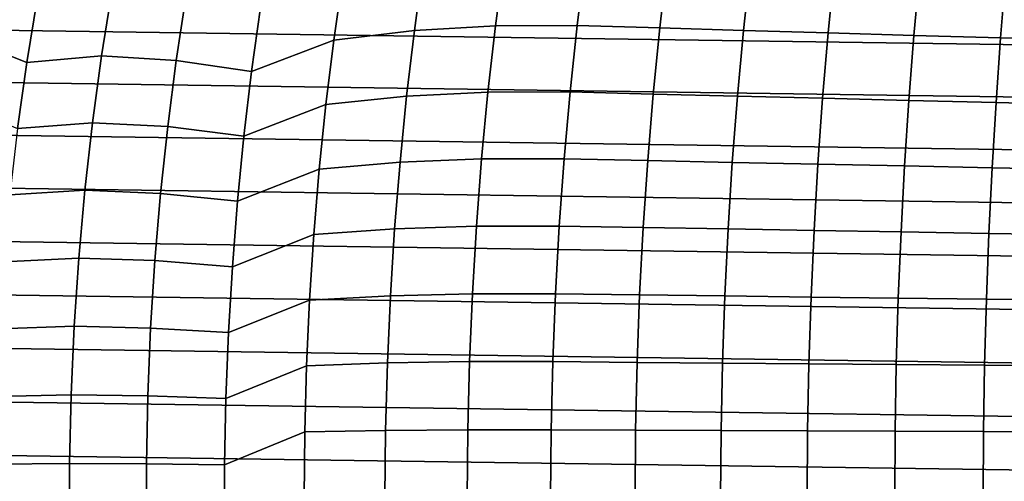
# Model space of a CAD drawing. Header units: metres. Extents: x -25 to 132, y -25 to 25.
# Tile 24 of 256: x -14 to -1, y 0 to 6. Entities that reach past the tile are written whole.
import ezdxf

# ---------------------------------------------------------------- set-up
doc = ezdxf.new("R2010")
doc.units = ezdxf.units.M
doc.layers.add('solid_12_061_071_XXX', color=7, linetype='CONTINUOUS')

msp = doc.modelspace()

# ---------------------------------------------------------------- linework, layer by layer
at = {"layer": 'solid_12_061_071_XXX'}
for points in [[(-8.679622, 6.928451, 129.681717), (-9.726021, 6.785297, 129.108627), (-9.843551, 5.956314, 129.303635), (-8.795629, 6.082472, 129.886566)], [(-7.629034, 6.997492, 130.244965), (-8.679622, 6.928451, 129.681717), (-8.795629, 6.082472, 129.886566), (-7.740715, 6.143138, 130.455261)], [(-7.740715, 6.143138, 130.455261), (-6.677591, 6.145659, 131.008331), (-6.572435, 7.00074, 130.796661), (-7.629034, 6.997492, 130.244965)], [(-6.572435, 7.00074, 130.796661), (-6.677591, 6.145659, 131.008331), (-5.603233, 6.114195, 131.540024), (-5.505652, 6.965506, 131.329483)], [(-5.505652, 6.965506, 131.329483), (-5.603233, 6.114195, 131.540024), (-4.514379, 6.082087, 132.042282), (-4.424194, 6.929507, 131.833008)], [(-4.424194, 6.929507, 131.833008), (-4.514379, 6.082087, 132.042282), (-3.411783, 6.050014, 132.514526), (-3.328797, 6.893514, 132.306641)], [(-23.509344, 6.896427), (23.69665, 6.222437), (23.864689, 5.543162), (-23.696682, 6.222317)], [(-13.837387, 5.664766, 126.645821), (-13.697186, 6.514077, 126.461716), (-14.566492, 6.852587, 125.637405), (-14.719546, 6.017817, 125.827469)], [(-3.328797, 6.893514, 132.306641), (-3.411783, 6.050014, 132.514526), (-2.296286, 6.017985, 132.956406), (-2.220307, 6.857536, 132.75)], [(-2.220307, 6.857536, 132.75), (-2.296286, 6.017985, 132.956406), (-1.168747, 5.985916, 133.367569), (-1.099588, 6.821479, 133.16275)], [(-1.099588, 6.821479, 133.16275), (-1.168747, 5.985916, 133.367569), (-0.030017, 5.953928, 133.747681), (0.032506, 6.785482, 133.544525)], [(-9.726021, 6.785297, 129.108627), (-10.796822, 6.381965, 128.568695), (-10.913048, 5.548068, 128.750214), (-9.843551, 5.956314, 129.303635)], [(-12.725802, 6.614786, 127.156151), (-13.697186, 6.514077, 126.461716), (-13.837387, 5.664766, 126.645821), (-12.863837, 5.752578, 127.347984)], [(-11.892695, 5.693144, 128.053818), (-11.763918, 6.547344, 127.864212), (-12.725802, 6.614786, 127.156151), (-12.863837, 5.752578, 127.347984)], [(-10.913048, 5.548068, 128.750214), (-10.796822, 6.381965, 128.568695), (-11.763918, 6.547344, 127.864212), (-11.892695, 5.693144, 128.053818)], [(-23.696682, 6.222317), (23.864689, 5.543162), (24.013304, 4.859128), (-23.864716, 5.543043)], [(-8.795629, 6.082472, 129.886566), (-9.843551, 5.956314, 129.303635), (-9.945747, 5.119678, 129.47319), (-8.89651, 5.228483, 130.064682)], [(-7.740715, 6.143138, 130.455261), (-8.795629, 6.082472, 129.886566), (-8.89651, 5.228483, 130.064682), (-7.837836, 5.280672, 130.638123)], [(-7.837836, 5.280672, 130.638123), (-6.769032, 5.282594, 131.192368), (-6.677591, 6.145659, 131.008331), (-7.740715, 6.143138, 130.455261)], [(-6.677591, 6.145659, 131.008331), (-6.769032, 5.282594, 131.192368), (-5.68808, 5.255152, 131.723083), (-5.603233, 6.114195, 131.540024)], [(-5.603233, 6.114195, 131.540024), (-5.68808, 5.255152, 131.723083), (-4.592787, 5.227178, 132.224213), (-4.514379, 6.082087, 132.042282)], [(-4.514379, 6.082087, 132.042282), (-4.592787, 5.227178, 132.224213), (-3.483925, 5.199256, 132.695236), (-3.411783, 6.050014, 132.514526)], [(-3.411783, 6.050014, 132.514526), (-3.483925, 5.199256, 132.695236), (-2.36233, 5.171396, 133.135803), (-2.296286, 6.017985, 132.956406)], [(-13.957967, 4.807235, 126.804153), (-13.837387, 5.664766, 126.645821), (-14.719546, 6.017817, 125.827469), (-14.852674, 5.174356, 125.992783)], [(-9.843551, 5.956314, 129.303635), (-10.913048, 5.548068, 128.750214), (-11.012979, 4.706885, 128.906281), (-9.945747, 5.119678, 129.47319)], [(-2.296286, 6.017985, 132.956406), (-2.36233, 5.171396, 133.135803), (-1.228857, 5.143522, 133.545578), (-1.168747, 5.985916, 133.367569)], [(-1.168747, 5.985916, 133.367569), (-1.228857, 5.143522, 133.545578), (-0.084354, 5.115739, 133.924225), (-0.030017, 5.953928, 133.747681)], [(-12.863837, 5.752578, 127.347984), (-13.837387, 5.664766, 126.645821), (-13.957967, 4.807235, 126.804153), (-12.982561, 4.881922, 127.512978)], [(-12.003443, 4.830914, 128.216873), (-11.892695, 5.693144, 128.053818), (-12.863837, 5.752578, 127.347984), (-12.982561, 4.881922, 127.512978)], [(-11.012979, 4.706885, 128.906281), (-10.913048, 5.548068, 128.750214), (-11.892695, 5.693144, 128.053818), (-12.003443, 4.830914, 128.216873)], [(-23.864716, 5.543043), (24.013304, 4.859128), (24.142305, 4.171201), (-24.013327, 4.859009)], [(-7.837836, 5.280672, 130.638123), (-8.89651, 5.228483, 130.064682), (-8.98211, 4.367606, 130.21582), (-7.920247, 4.411231, 130.793289)], [(-7.920247, 4.411231, 130.793289), (-6.846621, 4.412664, 131.348526), (-6.769032, 5.282594, 131.192368), (-7.837836, 5.280672, 130.638123)], [(-6.769032, 5.282594, 131.192368), (-6.846621, 4.412664, 131.348526), (-5.760067, 4.389462, 131.878387), (-5.68808, 5.255152, 131.723083)], [(-5.68808, 5.255152, 131.723083), (-5.760067, 4.389462, 131.878387), (-4.659306, 4.365829, 132.37854), (-4.592787, 5.227178, 132.224213)], [(-8.89651, 5.228483, 130.064682), (-9.945747, 5.119678, 129.47319), (-10.032453, 4.276462, 129.617035), (-8.98211, 4.367606, 130.21582)], [(-4.592787, 5.227178, 132.224213), (-4.659306, 4.365829, 132.37854), (-3.545122, 4.342259, 132.848526), (-3.483925, 5.199256, 132.695236)], [(-3.483925, 5.199256, 132.695236), (-3.545122, 4.342259, 132.848526), (-2.418351, 4.318755, 133.287964), (-2.36233, 5.171396, 133.135803)], [(-2.36233, 5.171396, 133.135803), (-2.418351, 4.318755, 133.287964), (-1.27984, 4.295256, 133.696548), (-1.228857, 5.143522, 133.545578)], [(-1.228857, 5.143522, 133.545578), (-1.27984, 4.295256, 133.696548), (-0.130437, 4.271848, 134.073959), (-0.084354, 5.115739, 133.924225)], [(-9.945747, 5.119678, 129.47319), (-11.012979, 4.706885, 128.906281), (-11.096451, 3.859516, 129.036636), (-10.032453, 4.276462, 129.617035)], [(-12.982561, 4.881922, 127.512978), (-13.957967, 4.807235, 126.804153), (-14.058713, 3.942721, 126.93644), (-13.081763, 4.00409, 127.650833)], [(-12.09597, 3.961866, 128.353088), (-12.003443, 4.830914, 128.216873), (-12.982561, 4.881922, 127.512978), (-13.081763, 4.00409, 127.650833)], [(-24.013327, 4.859009), (24.142305, 4.171201), (24.251619, 3.479776), (-24.142324, 4.171089)], [(-11.096451, 3.859516, 129.036636), (-11.012979, 4.706885, 128.906281), (-12.003443, 4.830914, 128.216873), (-12.09597, 3.961866, 128.353088)], [(-8.98211, 4.367606, 130.21582), (-10.032453, 4.276462, 129.617035), (-10.103539, 3.427748, 129.73497), (-9.052295, 3.500973, 130.339737)], [(-7.920247, 4.411231, 130.793289), (-8.98211, 4.367606, 130.21582), (-9.052295, 3.500973, 130.339737), (-7.987817, 3.535961, 130.920502)], [(-7.987817, 3.535961, 130.920502), (-6.910234, 3.536997, 131.476562), (-6.846621, 4.412664, 131.348526), (-7.920247, 4.411231, 130.793289)], [(-6.846621, 4.412664, 131.348526), (-6.910234, 3.536997, 131.476562), (-5.819085, 3.518218, 132.005722), (-5.760067, 4.389462, 131.878387)], [(-5.760067, 4.389462, 131.878387), (-5.819085, 3.518218, 132.005722), (-4.713838, 3.499103, 132.505066), (-4.659306, 4.365829, 132.37854)], [(-4.659306, 4.365829, 132.37854), (-4.713838, 3.499103, 132.505066), (-3.595289, 3.480049, 132.974182), (-3.545122, 4.342259, 132.848526)], [(-10.032453, 4.276462, 129.617035), (-11.096451, 3.859516, 129.036636), (-11.163362, 3.007082, 129.141129), (-10.103539, 3.427748, 129.73497)], [(-3.545122, 4.342259, 132.848526), (-3.595289, 3.480049, 132.974182), (-2.464271, 3.46106, 133.412689), (-2.418351, 4.318755, 133.287964)], [(-2.418351, 4.318755, 133.287964), (-2.464271, 3.46106, 133.412689), (-1.321628, 3.442084, 133.820297), (-1.27984, 4.295256, 133.696548)], [(-1.27984, 4.295256, 133.696548), (-1.321628, 3.442084, 133.820297), (-0.168207, 3.423193, 134.196671), (-0.130437, 4.271848, 134.073959)], [(-24.142324, 4.171089), (24.251619, 3.479776), (24.341085, 2.785904), (-24.251635, 3.479677)], [(-13.081763, 4.00409, 127.650833), (-14.058713, 3.942721, 126.93644), (-14.139484, 3.072485, 127.042496), (-13.161298, 3.120378, 127.761353)], [(-12.170147, 3.08723, 128.462296), (-12.09597, 3.961866, 128.353088), (-13.081763, 4.00409, 127.650833), (-13.161298, 3.120378, 127.761353)], [(-11.163362, 3.007082, 129.141129), (-11.096451, 3.859516, 129.036636), (-12.09597, 3.961866, 128.353088), (-12.170147, 3.08723, 128.462296)], [(-24.251635, 3.479677), (24.341085, 2.785904), (24.410671, 2.090264), (-24.341095, 2.785823)], [(-9.052295, 3.500973, 130.339737), (-10.103539, 3.427748, 129.73497), (-10.158932, 2.574641, 129.826874), (-9.106984, 2.62974, 130.436279)], [(-7.987817, 3.535961, 130.920502), (-9.052295, 3.500973, 130.339737), (-9.106984, 2.62974, 130.436279), (-8.04047, 2.656032, 131.019638)], [(-8.04047, 2.656032, 131.019638), (-6.959803, 2.656745, 131.576309), (-6.910234, 3.536997, 131.476562), (-7.987817, 3.535961, 130.920502)], [(-6.910234, 3.536997, 131.476562), (-6.959803, 2.656745, 131.576309), (-5.86507, 2.642534, 132.104919), (-5.819085, 3.518218, 132.005722)], [(-5.819085, 3.518218, 132.005722), (-5.86507, 2.642534, 132.104919), (-4.756325, 2.628077, 132.603638), (-4.713838, 3.499103, 132.505066)], [(-4.713838, 3.499103, 132.505066), (-4.756325, 2.628077, 132.603638), (-3.634374, 2.613672, 133.072067), (-3.595289, 3.480049, 132.974182)], [(-3.595289, 3.480049, 132.974182), (-3.634374, 2.613672, 133.072067), (-2.500046, 2.599323, 133.509857), (-2.464271, 3.46106, 133.412689)], [(-2.464271, 3.46106, 133.412689), (-2.500046, 2.599323, 133.509857), (-1.354184, 2.58499, 133.916702), (-1.321628, 3.442084, 133.820297)], [(-10.103539, 3.427748, 129.73497), (-11.163362, 3.007082, 129.141129), (-11.213631, 2.150715, 129.21962), (-10.158932, 2.574641, 129.826874)], [(-1.321628, 3.442084, 133.820297), (-1.354184, 2.58499, 133.916702), (-0.197631, 2.570727, 134.292267), (-0.168207, 3.423193, 134.196671)], [(-13.161298, 3.120378, 127.761353), (-14.139484, 3.072485, 127.042496), (-14.200177, 2.197802, 127.122185), (-13.221062, 2.232097, 127.844398)], [(-12.225882, 2.208254, 128.544342), (-12.170147, 3.08723, 128.462296), (-13.161298, 3.120378, 127.761353), (-13.221062, 2.232097, 127.844398)], [(-11.213631, 2.150715, 129.21962), (-11.163362, 3.007082, 129.141129), (-12.170147, 3.08723, 128.462296), (-12.225882, 2.208254, 128.544342)], [(-24.341095, 2.785823), (24.410671, 2.090264), (24.460333, 1.393441), (-24.410677, 2.090204)], [(-10.158932, 2.574641, 129.826874), (-11.213631, 2.150715, 129.21962), (-11.24718, 1.291546, 129.272018), (-10.198555, 1.718246, 129.892593)], [(-9.106984, 2.62974, 130.436279), (-10.158932, 2.574641, 129.826874), (-10.198555, 1.718246, 129.892593), (-9.146107, 1.755064, 130.505356)], [(-8.04047, 2.656032, 131.019638), (-9.106984, 2.62974, 130.436279), (-9.146107, 1.755064, 130.505356), (-8.078135, 1.772616, 131.090546)], [(-8.078135, 1.772616, 131.090546), (-6.99526, 1.773061, 131.647675), (-6.959803, 2.656745, 131.576309), (-8.04047, 2.656032, 131.019638)], [(-6.959803, 2.656745, 131.576309), (-6.99526, 1.773061, 131.647675), (-5.897963, 1.763527, 132.175873), (-5.86507, 2.642534, 132.104919)], [(-5.86507, 2.642534, 132.104919), (-5.897963, 1.763527, 132.175873), (-4.786716, 1.753832, 132.674149), (-4.756325, 2.628077, 132.603638)], [(-4.756325, 2.628077, 132.603638), (-4.786716, 1.753832, 132.674149), (-3.66233, 1.744175, 133.14209), (-3.634374, 2.613672, 133.072067)], [(-3.634374, 2.613672, 133.072067), (-3.66233, 1.744175, 133.14209), (-2.525634, 1.734559, 133.579361), (-2.500046, 2.599323, 133.509857)], [(-2.500046, 2.599323, 133.509857), (-2.525634, 1.734559, 133.579361), (-1.377467, 1.724957, 133.985641), (-1.354184, 2.58499, 133.916702)], [(-1.354184, 2.58499, 133.916702), (-1.377467, 1.724957, 133.985641), (-0.218674, 1.715404, 134.360641), (-0.197631, 2.570727, 134.292267)], [(-13.221062, 2.232097, 127.844398), (-14.200177, 2.197802, 127.122185), (-14.240688, 1.319948, 127.175377), (-13.260955, 1.340558, 127.899834)], [(-12.263083, 1.326186, 128.599106), (-12.225882, 2.208254, 128.544342), (-13.221062, 2.232097, 127.844398), (-13.260955, 1.340558, 127.899834)], [(-11.24718, 1.291546, 129.272018), (-11.213631, 2.150715, 129.21962), (-12.225882, 2.208254, 128.544342), (-12.263083, 1.326186, 128.599106)], [(-24.410677, 2.090204), (24.460333, 1.393441), (24.49011, 0.696675), (-24.460337, 1.393403)], [(-10.198555, 1.718246, 129.892593), (-11.24718, 1.291546, 129.272018), (-11.263957, 0.430701, 129.298218), (-10.222342, 0.859668, 129.932068)], [(-9.146107, 1.755064, 130.505356), (-10.198555, 1.718246, 129.892593), (-10.222342, 0.859668, 129.932068), (-9.169595, 0.878102, 130.546814)], [(-8.078135, 1.772616, 131.090546), (-9.146107, 1.755064, 130.505356), (-9.169595, 0.878102, 130.546814), (-8.100749, 0.886885, 131.133118)], [(-8.100749, 0.886885, 131.133118), (-7.016549, 0.887098, 131.690506), (-6.99526, 1.773061, 131.647675), (-8.078135, 1.772616, 131.090546)], [(-6.99526, 1.773061, 131.647675), (-7.016549, 0.887098, 131.690506), (-5.917711, 0.882314, 132.218475), (-5.897963, 1.763527, 132.175873)], [(-5.897963, 1.763527, 132.175873), (-5.917711, 0.882314, 132.218475), (-4.80496, 0.877449, 132.716476), (-4.786716, 1.753832, 132.674149)], [(-4.786716, 1.753832, 132.674149), (-4.80496, 0.877449, 132.716476), (-3.679112, 0.872605, 133.184113), (-3.66233, 1.744175, 133.14209)], [(-3.66233, 1.744175, 133.14209), (-3.679112, 0.872605, 133.184113), (-2.540995, 0.867782, 133.621078), (-2.525634, 1.734559, 133.579361)], [(-2.525634, 1.734559, 133.579361), (-2.540995, 0.867782, 133.621078), (-1.391445, 0.862967, 134.027039), (-1.377467, 1.724957, 133.985641)], [(-1.377467, 1.724957, 133.985641), (-1.391445, 0.862967, 134.027039), (-0.231306, 0.858178, 134.401688), (-0.218674, 1.715404, 134.360641)], [(-24.460337, 1.393403), (24.49011, 0.696675), (24.5, 0), (-24.49011, 0.696657)], [(-13.260955, 1.340558, 127.899834), (-14.240688, 1.319948, 127.175377), (-14.260948, 0.440194, 127.201973), (-13.280906, 0.447069, 127.927559)], [(-12.281688, 0.442267, 128.626495), (-12.263083, 1.326186, 128.599106), (-13.260955, 1.340558, 127.899834), (-13.280906, 0.447069, 127.927559)], [(-11.263957, 0.430701, 129.298218), (-11.24718, 1.291546, 129.272018), (-12.263083, 1.326186, 128.599106), (-12.281688, 0.442267, 128.626495)], [(-10.222342, 0.859668, 129.932068), (-11.263957, 0.430701, 129.298218), (-11.263957, -0.430701, 129.298218), (-10.23027, 0, 129.945221)], [(-9.177424, 0, 130.560638), (-9.169595, 0.878102, 130.546814), (-10.222342, 0.859668, 129.932068), (-10.23027, 0, 129.945221)], [(-8.108287, 0, 131.147308), (-8.100749, 0.886885, 131.133118), (-9.169595, 0.878102, 130.546814), (-9.177424, 0, 130.560638)], [(-8.100749, 0.886885, 131.133118), (-8.108287, 0, 131.147308), (-7.023644, 0, 131.704788), (-7.016549, 0.887098, 131.690506)], [(-7.016549, 0.887098, 131.690506), (-7.023644, 0, 131.704788), (-5.924294, 0, 132.232681), (-5.917711, 0.882314, 132.218475)], [(-5.917711, 0.882314, 132.218475), (-5.924294, 0, 132.232681), (-4.811042, 0, 132.730576), (-4.80496, 0.877449, 132.716476)], [(-4.80496, 0.877449, 132.716476), (-4.811042, 0, 132.730576), (-3.684707, 0, 133.198135), (-3.679112, 0.872605, 133.184113)], [(-3.679112, 0.872605, 133.184113), (-3.684707, 0, 133.198135), (-2.546115, 0, 133.634995), (-2.540995, 0.867782, 133.621078)], [(-2.540995, 0.867782, 133.621078), (-2.546115, 0, 133.634995), (-1.396104, 0, 134.040833), (-1.391445, 0.862967, 134.027039)], [(-1.391445, 0.862967, 134.027039), (-1.396104, 0, 134.040833), (-0.235517, 0, 134.415359), (-0.231306, 0.858178, 134.401688)], [(-24.49011, 0.696657), (24.5, 0), (24.490108, -0.696677), (-24.5, 0)], [(-13.280906, -0.447069, 127.927559), (-13.280906, 0.447069, 127.927559), (-14.260948, 0.440194, 127.201973), (-14.260948, -0.440193, 127.201973)], [(-12.281688, -0.442267, 128.626495), (-12.281688, 0.442267, 128.626495), (-13.280906, 0.447069, 127.927559), (-13.280906, -0.447069, 127.927559)], [(-11.263957, -0.430701, 129.298218), (-11.263957, 0.430701, 129.298218), (-12.281688, 0.442267, 128.626495), (-12.281688, -0.442267, 128.626495)]]:
    msp.add_3dface(points, dxfattribs=at)

doc.saveas('drawing.dxf')
